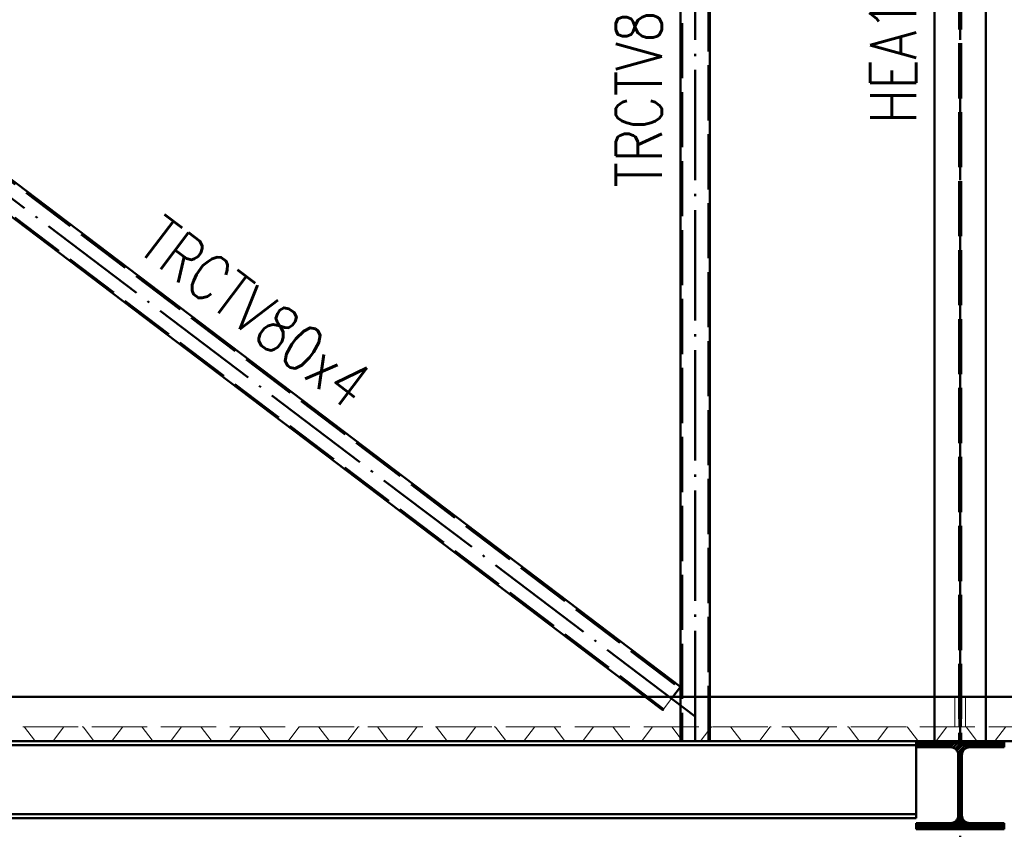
# Paper-space layout 'Layout1' of a CAD drawing. Extents: x -2 to 1243, y -36 to 596.
# Tile 53 of 132: x 133 to 187, y 454 to 498. Entities that reach past the tile are written whole.
import ezdxf

# ---------------------------------------------------------------- set-up
doc = ezdxf.new("R2010")
doc.units = 0
doc.linetypes.add('ACAD_ISO02W100', pattern=[15, 12, -3])
doc.linetypes.add('ACAD_ISO04W100', pattern=[30.5, 24, -3, 0.5, -3])
for name, color, linetype, lineweight in [('SS_2.ET-HALA_TaO-VESTAVBA_A1÷B2-P.NOSNIK', 172, 'CONTINUOUS', 50), ('SS_2.ET-HALA_TaO-VESTAVBA_A1÷B2-PODLAHA', 9, 'CONTINUOUS', 5), ('SS_2.ET-HALA_TaO-VESTAVBA_A1÷B2-PODLAHA_LEM', 102, 'CONTINUOUS', 50), ('SS_2.ET-HALA_TaO-VESTAVBA_A1÷B2-VAZBA', 200, 'CONTINUOUS', 50), ('SS_2.ET-HALA_TaO-VESTAVBA_A1÷B2-VAZBA2', 51, 'CONTINUOUS', 50), ('SS_POPIS_PROFILU', 13, 'CONTINUOUS', 25), ('SS_SRAFY', 8, 'CONTINUOUS', 18)]:
    doc.layers.add(name, color=color, linetype=linetype, lineweight=lineweight)
doc.styles.add('romans.shx', font='romans.shx', dxfattribs={"height": 5})

psp = doc.layouts.get("Layout1")

# ---------------------------------------------------------------- hatches: boundary and pattern name
at = {"layer": 'SS_SRAFY'}
h = psp.add_hatch(dxfattribs=at)
h.set_pattern_fill('ANSI31', color=5, scale=0.02, style=0)
h.set_pattern_definition([(45, (184.611103, 337.56082), (-0.04490128, 0.04490128), [])])
h.paths.add_polyline_path([(187.0111, 453.9008), (185.1311, 453.9008, -0.4142136), (184.7111, 454.3208), (184.7111, 457.6008, -0.4142136), (185.1311, 458.0208), (187.0111, 458.0208), (187.0111, 458.3608), (182.2111, 458.3608), (182.2111, 458.0208), (184.0911, 458.0208, -0.4142136), (184.5111, 457.6008), (184.5111, 454.3208, -0.4142136), (184.0911, 453.9008), (182.2111, 453.9008), (182.2111, 453.5608), (187.0111, 453.5608)], flags=0)

# ---------------------------------------------------------------- linework, layer by layer
at = {"layer": 'SS_2.ET-HALA_TaO-VESTAVBA_A1÷B2-P.NOSNIK', "color": 7, "linetype": 'ACAD_ISO04W100', "ltscale": 0.25}
for p, q in [((71.0111, 458.3608), (184.6111, 458.3608)), ((184.6111, 458.3608), (298.2111, 458.3608))]:
    psp.add_line(p, q, dxfattribs=at)
at = {"layer": 'SS_2.ET-HALA_TaO-VESTAVBA_A1÷B2-P.NOSNIK', "color": 1, "linetype": 'Continuous', "ltscale": 0.25}
for p, q in [((73.4111, 458.1408), (182.2111, 458.1408)), ((182.2111, 454.1608), (182.2111, 458.0208)), ((73.4111, 454.3808), (182.2111, 454.3808)), ((73.4111, 454.1608), (182.2111, 454.1608))]:
    psp.add_line(p, q, dxfattribs=at)
at = {"layer": 'SS_2.ET-HALA_TaO-VESTAVBA_A1÷B2-PODLAHA', "color": 9, "linetype": 'ACAD_ISO02W100', "ltscale": 0.25}
for p, q in [((167.4554, 460.7608), (168.4324, 460.0202)), ((168.4324, 460.0202), (168.9939, 460.7608)), ((168.6914, 460.3618), (168.7077, 460.3833)), ((169.3911, 460.7608), (169.3911, 459.1408)), ((171.0311, 459.1408), (171.0311, 460.7608)), ((183.1911, 460.7608), (183.1911, 459.1408)), ((184.3161, 460.7608), (184.3161, 459.1408)), ((184.5361, 459.1408), (184.5361, 460.7608)), ((184.6861, 460.7608), (184.6861, 459.1408)), ((184.9061, 460.7608), (184.9061, 459.1408)), ((186.0311, 459.1408), (186.0311, 460.7608)), ((168.4324, 460.0202), (168.4445, 460.0361)), ((168.4445, 460.0361), (168.4524, 460.0465)), ((387.9111, 459.1408), (68.8111, 459.1408)), ((133.7523, 459.1079), (134.2871, 458.4066)), ((135.3351, 458.4066), (135.8699, 459.1079)), ((136.9523, 459.1079), (137.4871, 458.4066)), ((138.5351, 458.4066), (139.0699, 459.1079)), ((140.1523, 459.1079), (140.6871, 458.4066)), ((141.7351, 458.4066), (142.2699, 459.1079)), ((143.3523, 459.1079), (143.8871, 458.4066)), ((144.9351, 458.4066), (145.4699, 459.1079)), ((146.5523, 459.1079), (147.0871, 458.4066)), ((148.1351, 458.4066), (148.6699, 459.1079)), ((149.7523, 459.1079), (150.2871, 458.4066)), ((151.3351, 458.4066), (151.8699, 459.1079)), ((152.9523, 459.1079), (153.4871, 458.4066)), ((154.5351, 458.4066), (155.0699, 459.1079)), ((156.1523, 459.1079), (156.6871, 458.4066)), ((157.7351, 458.4066), (158.2699, 459.1079)), ((159.3523, 459.1079), (159.8871, 458.4066)), ((160.9351, 458.4066), (161.4699, 459.1079)), ((162.5523, 459.1079), (163.0871, 458.4066)), ((164.1351, 458.4066), (164.6699, 459.1079)), ((165.7523, 459.1079), (166.2871, 458.4066)), ((167.3351, 458.4066), (167.8699, 459.1079)), ((168.9523, 459.1079), (169.4871, 458.4066)), ((169.3911, 459.1408), (169.3911, 458.5325)), ((170.5351, 458.4066), (171.0699, 459.1079)), ((171.0311, 459.0571), (171.0311, 459.1408)), ((172.1523, 459.1079), (172.6871, 458.4066)), ((173.7351, 458.4066), (174.2699, 459.1079)), ((175.3523, 459.1079), (175.8871, 458.4066)), ((176.9351, 458.4066), (177.4699, 459.1079)), ((178.5523, 459.1079), (179.0871, 458.4066)), ((180.1351, 458.4066), (180.6699, 459.1079)), ((181.7523, 459.1079), (182.2871, 458.4066)), ((183.1911, 459.1408), (183.1911, 458.3823)), ((183.3351, 458.4066), (183.8699, 459.1079)), ((184.9061, 459.1386), (184.8873, 459.1408)), ((184.9061, 459.1386), (184.9061, 459.1408)), ((184.9061, 459.1408), (184.9061, 459.1386)), ((184.9523, 459.1079), (185.4871, 458.4066)), ((186.0311, 458.3823), (186.0311, 459.1408)), ((186.5351, 458.4066), (187.0699, 459.1079)), ((134.335, 458.3823), (135.2872, 458.3823)), ((137.535, 458.3823), (138.4872, 458.3823)), ((140.735, 458.3823), (141.6872, 458.3823)), ((143.935, 458.3823), (144.8872, 458.3823)), ((147.135, 458.3823), (148.0872, 458.3823)), ((150.335, 458.3823), (151.2872, 458.3823)), ((153.535, 458.3823), (154.4872, 458.3823)), ((156.735, 458.3823), (157.6872, 458.3823)), ((159.935, 458.3823), (160.8872, 458.3823)), ((163.135, 458.3823), (164.0872, 458.3823)), ((166.335, 458.3823), (167.2872, 458.3823)), ((169.4871, 458.4066), (169.3911, 458.5325)), ((169.535, 458.3823), (170.4872, 458.3823)), ((172.735, 458.3823), (173.6872, 458.3823)), ((175.935, 458.3823), (176.8872, 458.3823)), ((179.135, 458.3823), (180.0872, 458.3823)), ((182.335, 458.3823), (183.2872, 458.3823)), ((185.535, 458.3823), (186.4872, 458.3823))]:
    psp.add_line(p, q, dxfattribs=at)
at = {"layer": 'SS_2.ET-HALA_TaO-VESTAVBA_A1÷B2-PODLAHA', "color": 9, "linetype": 'ACAD_ISO02W100', "ltscale": 0.25, "extrusion": (-3.00135e-12, 4.5255e-13, -1)}
psp.add_arc((-133.6872, 459.0601), 0.0807, 90.03431, 143.65467, dxfattribs=at)
at = {"layer": 'SS_2.ET-HALA_TaO-VESTAVBA_A1÷B2-PODLAHA', "color": 9, "linetype": 'ACAD_ISO02W100', "ltscale": 0.25, "extrusion": (1.31361e-12, -1.14845e-12, -1)}
for centre, start in [((-135.9364, 459.0573), 37.32743), ((-142.3364, 459.0573), 37.3274), ((-148.7364, 459.0573), 37.32742), ((-155.1364, 459.0573), 37.32742), ((-158.3364, 459.0573), 37.32743), ((-161.5364, 459.0573), 37.32743), ((-164.7364, 459.0573), 37.32743), ((-177.5364, 459.0573), 37.32743), ((-183.9364, 459.0573), 37.32738)]:
    psp.add_arc(centre, 0.0836, start, 88.98538, dxfattribs=at)
at = {"layer": 'SS_2.ET-HALA_TaO-VESTAVBA_A1÷B2-PODLAHA', "color": 9, "linetype": 'ACAD_ISO02W100', "ltscale": 0.25, "extrusion": (-3.00135e-12, 4.52549e-13, -1)}
for centre, start in [((-136.8872, 459.0601), 90.0343), ((-140.0872, 459.0601), 90.03431)]:
    psp.add_arc(centre, 0.0807, start, 143.65467, dxfattribs=at)
at = {"layer": 'SS_2.ET-HALA_TaO-VESTAVBA_A1÷B2-PODLAHA', "color": 9, "linetype": 'ACAD_ISO02W100', "ltscale": 0.25, "extrusion": (1.97041e-12, -1.7227e-12, -1)}
psp.add_arc((-139.1364, 459.0573), 0.0836, 37.3274, 88.98538, dxfattribs=at)
at = {"layer": 'SS_2.ET-HALA_TaO-VESTAVBA_A1÷B2-PODLAHA', "color": 9, "linetype": 'ACAD_ISO02W100', "ltscale": 0.25, "extrusion": (-3.18799e-12, 1.96819e-15, -1)}
for centre in [(-143.2872, 459.0601), (-149.6872, 459.0601), (-165.6872, 459.0601), (-168.8872, 459.0601), (-178.4872, 459.0601)]:
    psp.add_arc(centre, 0.0807, 90.03427, 143.65467, dxfattribs=at)
at = {"layer": 'SS_2.ET-HALA_TaO-VESTAVBA_A1÷B2-PODLAHA', "color": 9, "linetype": 'ACAD_ISO02W100', "ltscale": 0.25, "extrusion": (9.85206e-13, -8.6132e-13, -1)}
for centre, start in [((-145.5364, 459.0573), 37.32739), ((-171.1364, 459.0573), 37.32742), ((-174.3364, 459.0573), 37.32743)]:
    psp.add_arc(centre, 0.0836, start, 88.98538, dxfattribs=at)
at = {"layer": 'SS_2.ET-HALA_TaO-VESTAVBA_A1÷B2-PODLAHA', "color": 9, "linetype": 'ACAD_ISO02W100', "ltscale": 0.25, "extrusion": (-3.00135e-12, 4.52547e-13, -1)}
for centre in [(-146.4872, 459.0601), (-159.2872, 459.0601)]:
    psp.add_arc(centre, 0.0807, 90.03426, 143.65467, dxfattribs=at)
at = {"layer": 'SS_2.ET-HALA_TaO-VESTAVBA_A1÷B2-PODLAHA', "color": 9, "linetype": 'ACAD_ISO02W100', "ltscale": 0.25, "extrusion": (1.64201e-12, -1.43557e-12, -1)}
for centre, start in [((-151.9364, 459.0573), 37.32742), ((-167.9364, 459.0573), 37.32743), ((-180.7364, 459.0573), 37.32743)]:
    psp.add_arc(centre, 0.0836, start, 88.98538, dxfattribs=at)
at = {"layer": 'SS_2.ET-HALA_TaO-VESTAVBA_A1÷B2-PODLAHA', "color": 9, "linetype": 'ACAD_ISO02W100', "ltscale": 0.25, "extrusion": (-3.37462e-12, -4.48612e-13, -1)}
psp.add_arc((-152.8872, 459.0601), 0.0807, 90.03426, 143.65467, dxfattribs=at)
at = {"layer": 'SS_2.ET-HALA_TaO-VESTAVBA_A1÷B2-PODLAHA', "color": 9, "linetype": 'ACAD_ISO02W100', "ltscale": 0.25, "extrusion": (-3.00135e-12, 4.52548e-13, -1)}
for centre in [(-156.0872, 459.0601), (-162.4872, 459.0601), (-175.2872, 459.0601), (-181.6872, 459.0601)]:
    psp.add_arc(centre, 0.0807, 90.03427, 143.65467, dxfattribs=at)
at = {"layer": 'SS_2.ET-HALA_TaO-VESTAVBA_A1÷B2-PODLAHA', "color": 9, "linetype": 'ACAD_ISO02W100', "ltscale": 0.25, "extrusion": (-2.81471e-12, 9.03127e-13, -1)}
for centre in [(-172.0872, 459.0601), (-184.8872, 459.0601)]:
    psp.add_arc(centre, 0.0807, 90.03427, 143.65467, dxfattribs=at)
at = {"layer": 'SS_2.ET-HALA_TaO-VESTAVBA_A1÷B2-PODLAHA', "color": 9, "linetype": 'ACAD_ISO02W100', "ltscale": 0.25}
for centre, radius, start, end in [((134.3362, 458.444), 0.0617, 217.3274, 268.85395), ((135.2872, 458.4415), 0.0593, 270.00002, 323.81866), ((137.5362, 458.444), 0.0617, 217.3274, 268.85395), ((138.4872, 458.4415), 0.0593, 270.00002, 323.81866), ((140.7362, 458.444), 0.0617, 217.3274, 268.85395), ((141.6872, 458.4415), 0.0593, 270.00002, 323.81866), ((143.9362, 458.444), 0.0617, 217.32743, 268.85395), ((144.8862, 458.4436), 0.0613, 270.98235, 322.8363), ((147.1362, 458.444), 0.0617, 217.32741, 268.85395), ((148.0872, 458.4415), 0.0593, 270, 323.81866), ((150.3362, 458.444), 0.0617, 217.32743, 268.85395), ((151.2872, 458.4415), 0.0593, 270, 323.81866), ((153.5362, 458.444), 0.0617, 217.32743, 268.85395), ((154.4872, 458.4415), 0.0593, 270, 323.81866), ((156.7362, 458.444), 0.0617, 217.32741, 268.85395), ((157.6862, 458.4436), 0.0613, 270.98235, 322.8363), ((159.9362, 458.444), 0.0617, 217.32743, 268.85395), ((160.8872, 458.4415), 0.0593, 270.00001, 323.81866), ((163.1362, 458.444), 0.0617, 217.32743, 268.85395), ((164.0872, 458.4415), 0.0593, 270.00001, 323.81866), ((166.3362, 458.444), 0.0617, 217.32742, 268.85395), ((167.2872, 458.4415), 0.0593, 270.00001, 323.81866), ((169.5362, 458.444), 0.0617, 217.32742, 268.85395), ((170.4862, 458.4436), 0.0613, 270.98235, 322.8363), ((172.7362, 458.444), 0.0617, 217.32742, 268.85395), ((173.6872, 458.4415), 0.0593, 270.00001, 323.81866), ((175.9362, 458.444), 0.0617, 217.32743, 268.85395), ((176.8872, 458.4415), 0.0593, 270.00001, 323.81866), ((179.1362, 458.444), 0.0617, 217.32743, 268.85395), ((180.0872, 458.4415), 0.0593, 270.00001, 323.81866), ((182.3362, 458.444), 0.0617, 217.32743, 268.85395), ((183.2862, 458.4436), 0.0613, 270.98235, 322.8363), ((185.5362, 458.444), 0.0617, 217.32743, 268.85395), ((186.4872, 458.4415), 0.0593, 270.00001, 323.81866)]:
    psp.add_arc(centre, radius, start, end, dxfattribs=at)
at = {"layer": 'SS_2.ET-HALA_TaO-VESTAVBA_A1÷B2-PODLAHA_LEM', "color": 1, "linetype": 'Continuous', "ltscale": 0.25}
for p, q in [((184.6111, 460.7608), (68.6111, 460.7608)), ((298.2111, 460.7608), (184.6111, 460.7608)), ((184.6111, 460.7608), (184.6111, 458.3608)), ((182.2111, 458.3608), (73.4111, 458.3608))]:
    psp.add_line(p, q, dxfattribs=at)
at = {"layer": 'SS_2.ET-HALA_TaO-VESTAVBA_A1÷B2-PODLAHA_LEM', "color": 7, "linetype": 'ACAD_ISO04W100', "ltscale": 0.25}
for p, q in [((184.6111, 458.3608), (68.6111, 458.3608)), ((298.2111, 458.3608), (184.6111, 458.3608))]:
    psp.add_line(p, q, dxfattribs=at)
at = {"layer": 'SS_2.ET-HALA_TaO-VESTAVBA_A1÷B2-VAZBA', "color": 1, "linetype": 'Continuous', "ltscale": 0.25}
for p, q in [((187.0111, 458.3608), (182.2111, 458.3608)), ((182.2111, 458.0208), (182.2111, 458.3608)), ((187.0111, 458.3608), (187.0111, 458.0208)), ((182.2111, 458.0208), (184.0911, 458.0208)), ((185.1311, 458.0208), (187.0111, 458.0208)), ((184.5111, 457.6008), (184.5111, 454.3208)), ((184.7111, 454.3208), (184.7111, 457.6008)), ((184.0911, 453.9008), (182.2111, 453.9008)), ((182.2111, 453.5608), (182.2111, 453.9008)), ((187.0111, 453.9008), (185.1311, 453.9008)), ((187.0111, 453.9008), (187.0111, 453.5608)), ((182.2111, 453.5608), (187.0111, 453.5608))]:
    psp.add_line(p, q, dxfattribs=at)
at = {"layer": 'SS_2.ET-HALA_TaO-VESTAVBA_A1÷B2-VAZBA', "color": 7, "linetype": 'ACAD_ISO04W100', "ltscale": 0.25}
psp.add_line((184.6111, 431.9608), (184.6111, 455.9608), dxfattribs=at)
at = {"layer": 'SS_2.ET-HALA_TaO-VESTAVBA_A1÷B2-VAZBA', "color": 1, "linetype": 'Continuous', "ltscale": 0.25, "extrusion": (1.07636e-13, 2.59917e-13, -1)}
psp.add_arc((-184.0911, 457.6008), 0.42, 90, 180, dxfattribs=at)
at = {"layer": 'SS_2.ET-HALA_TaO-VESTAVBA_A1÷B2-VAZBA', "color": 1, "linetype": 'Continuous', "ltscale": 0.25, "extrusion": (-2.59856e-13, 1.07697e-13, -1)}
psp.add_arc((-185.1311, 457.6008), 0.42, 0, 90, dxfattribs=at)
at = {"layer": 'SS_2.ET-HALA_TaO-VESTAVBA_A1÷B2-VAZBA', "color": 1, "linetype": 'Continuous', "ltscale": 0.25, "extrusion": (1.07636e-13, -2.59794e-13, -1)}
psp.add_arc((-184.0911, 454.3208), 0.42, 180, 270, dxfattribs=at)
at = {"layer": 'SS_2.ET-HALA_TaO-VESTAVBA_A1÷B2-VAZBA', "color": 1, "linetype": 'Continuous', "ltscale": 0.25, "extrusion": (-2.59856e-13, -1.07574e-13, -1)}
psp.add_arc((-185.1311, 454.3208), 0.42, 270, 0, dxfattribs=at)
at = {"layer": 'SS_2.ET-HALA_TaO-VESTAVBA_A1÷B2-VAZBA2', "color": 7, "linetype": 'ACAD_ISO04W100', "ltscale": 0.25}
for p, q in [((170.2111, 458.3608), (170.2111, 537.5608)), ((184.6111, 458.3608), (184.6111, 537.5608)), ((170.2111, 459.7008), (120.6111, 497.3008))]:
    psp.add_line(p, q, dxfattribs=at)
at = {"layer": 'SS_2.ET-HALA_TaO-VESTAVBA_A1÷B2-VAZBA2', "color": 3, "linetype": 'ACAD_ISO02W100', "ltscale": 0.25}
for p, q in [((184.5561, 537.5608), (184.5561, 458.3608)), ((184.6661, 537.5608), (184.6661, 458.3608)), ((169.4911, 534.9008), (169.4911, 458.3608)), ((170.9311, 458.3608), (170.9311, 534.9008)), ((121.8871, 497.2371), (169.3628, 461.2474)), ((168.4928, 460.0999), (121.0172, 496.0895)), ((167.4885, 460.7608), (168.4445, 460.0361)), ((169.4111, 458.3608), (169.4111, 460.7608)), ((171.0111, 458.3608), (171.0111, 460.7608)), ((183.2111, 460.7608), (183.2111, 458.3608)), ((186.0111, 460.7608), (186.0111, 458.3608)), ((168.4445, 460.0361), (168.4928, 460.0999))]:
    psp.add_line(p, q, dxfattribs=at)
at = {"layer": 'SS_2.ET-HALA_TaO-VESTAVBA_A1÷B2-VAZBA2', "color": 1, "linetype": 'Continuous', "ltscale": 0.25}
for p, q in [((169.4111, 460.7608), (169.4111, 534.9008)), ((171.0111, 460.7608), (171.0111, 534.9008)), ((183.2111, 534.9008), (183.2111, 460.7608)), ((186.0111, 534.9008), (186.0111, 460.7608)), ((121.9354, 497.3008), (169.4111, 461.3112)), ((120.9688, 496.0258), (167.4885, 460.7608)), ((168.9939, 460.7608), (169.4111, 461.3112))]:
    psp.add_line(p, q, dxfattribs=at)

# ---------------------------------------------------------------- texts
at = {"layer": 'SS_POPIS_PROFILU', "color": 13, "style": 'romans.shx', "width": 0.8}
for s, rotation, p in [('TRCTV80x4', 90, (168.3911, 488.4676)), ('HEA140', 90, (182.2111, 491.917)), ('TRCTV80x4', 322.83553, (139.7847, 485.0511))]:
    psp.add_text(s, height=2.5, rotation=rotation, dxfattribs=at).set_placement(p)

doc.saveas('drawing.dxf')
